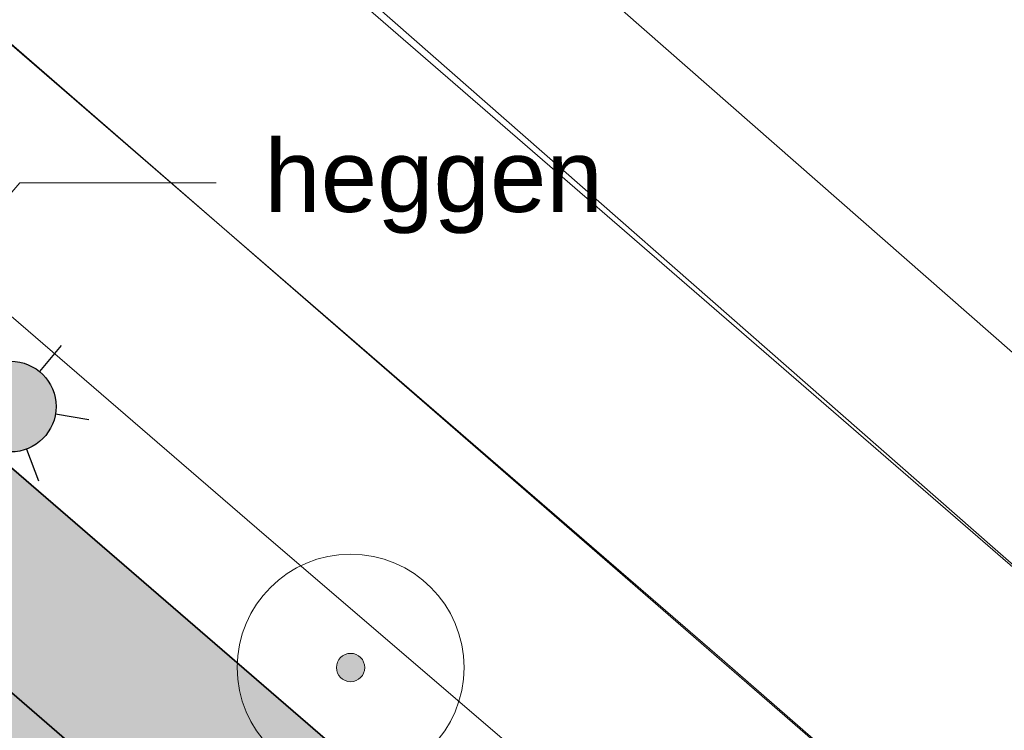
# Model space of a CAD drawing. Header units: millimetres. Extents: x 37131378 to 37737458, y 18584386 to 19114224.
# Tile 82 of 86: x 37682724 to 37700078, y 18939683 to 18952218. Entities that reach past the tile are written whole.
import ezdxf

# ---------------------------------------------------------------- set-up
doc = ezdxf.new("R2010")
doc.units = ezdxf.units.MM
doc.header["$LTSCALE"] = 50
doc.linetypes.add('VH-OPSLUITBAND_100X200', pattern=[16, 8, -2, 4, -2])
for name, color, linetype, lineweight in [('0.05 SO', 1, 'Continuous', 5), ('B-WE-GR-BOOM-S', 252, 'Continuous', 25), ('Bandenlijnen nieuwe situatie', 7, 'Continuous', 13), ('groenvoorziening', 7, 'Continuous', 0), ('N-WE-VH-KANTOPSLUITING_OPSLUITBAND_100X200-G', 150, 'VH-OPSLUITBAND_100X200', 35), ('open verharding', 7, 'Continuous', 0), ('X-XX-AL-LICHTMASTEN-PRESENTATIETEKENING', 7, 'Continuous', 25)]:
    doc.layers.add(name, color=color, linetype=linetype, lineweight=lineweight)
doc.layers.add('AM$1A---_MAATVOERING', color=1, linetype='Continuous')
doc.layers.add('N-WE-OG-TROTTOIR-SBS-DF-PAVIONA-V', color=7, linetype='Continuous', lineweight=0, true_color=0xbc7967)
doc.layers.add('N01-WE-GR-GRAS_GAZON-V', color=7, linetype='Continuous', lineweight=18, true_color=0xc5d986)
doc.styles.add('02_100', font='arial.ttf', dxfattribs={"height": 800})

# ---------------------------------------------------------------- blocks, each defined once
blk = doc.blocks.new('SGR-BOOM_01-SO')
at = {"linetype": 'ByBlock', "lineweight": 18}
h = blk.add_hatch(color=0, dxfattribs=at)
h.dxf.hatch_style = 1
edge = h.paths.add_edge_path()
edge.add_arc((0, 0), 0.25, 0, 360)
at = {"color": 0, "linetype": 'ByBlock', "lineweight": 18}
for radius in [2, 0.25]:
    blk.add_circle((0, 0), radius, dxfattribs=at)
blk = doc.blocks.new('LICHTMAST NIEUW EN BESTAAND PRESENTATIE')
at = {"layer": 'X-XX-AL-LICHTMASTEN-PRESENTATIETEKENING', "true_color": 0xffff47}
h = blk.add_hatch(color=51, dxfattribs=at)
h.dxf.hatch_style = 1
edge = h.paths.add_edge_path()
edge.add_arc((0, 0), 0.4, 0, 360)
at = {"layer": 'X-XX-AL-LICHTMASTEN-PRESENTATIETEKENING'}
for p, q in [((0, 0.4), (0, 0.7)), ((-0.606, 0.35), (-0.346, 0.2)), ((0.346, 0.2), (0.606, 0.35)), ((-0.606, -0.35), (-0.346, -0.2)), ((0.346, -0.2), (0.606, -0.35)), ((0, -0.7), (0, -0.4))]:
    blk.add_line(p, q, dxfattribs=at)
blk.add_circle((0, 0), 0.4, dxfattribs=at)
blk = doc.blocks.new('BGT_DRD_ACAD_3_FMEBLOCK2857')
at = {"layer": 'open verharding', "color": 255}
for points in [[(10.266, -23.0005), (23.365, -34.4225), (36.591, -45.8475), (52.296, -59.4015), (64.494, -70.1245), (77.128, -81.1765)], [(70.956, -72.0555), (55.302, -58.3095), (39.264, -44.6805), (26.012, -32.8695), (14.644, -23.0505)]]:
    blk.add_lwpolyline(points, dxfattribs=at)

msp = doc.modelspace()

# ---------------------------------------------------------------- hatches: boundary and pattern name
at = {"layer": 'N-WE-OG-TROTTOIR-SBS-DF-PAVIONA-V', "lineweight": 18, "ltscale": 1.5}
h = msp.add_hatch(color=256, dxfattribs=at)
h.dxf.hatch_style = 1
h.paths.add_polyline_path([(37650202.7078, 18972274.4827), (37648241.8015, 18970004.054), (37702263.0129, 18923347.4357), (37704224.5893, 18925617.2857)])
at = {"layer": 'N01-WE-GR-GRAS_GAZON-V'}
h = msp.add_hatch(color=256, dxfattribs=at)
h.dxf.hatch_style = 1
edge = h.paths.add_edge_path()
edge.add_line((37702263.0129, 18923347.4357), (37581419.0571, 19027717.0005))
edge.add_line((37581419.0571, 19027717.0005), (37578311.122, 19024368.1178))
edge.add_line((37578311.122, 19024368.1178), (37612572.8722, 18993736.9843))
edge.add_line((37612572.8722, 18993736.9843), (37626126.5093, 18981619.5862))
edge.add_line((37626126.5093, 18981619.5862), (37697475.8904, 18917830.8886))
edge.add_line((37697475.8904, 18917830.8886), (37684812.3266, 18903666.3503))
edge.add_line((37684812.3266, 18903666.3503), (37656902.6594, 18928646.8142))
edge.add_line((37656902.6594, 18928646.8142), (37645309.763, 18939001.1442))
edge.add_line((37645309.763, 18939001.1442), (37645300.7195, 18938991.0288))
edge.add_line((37645300.7195, 18938991.0288), (37616971.6428, 18964318.1567))
edge.add_line((37616971.6428, 18964318.1567), (37606192.4677, 18974037.0136))
edge.add_line((37606192.4677, 18974037.0136), (37560123.8246, 19004171.2075))
edge.add_line((37560123.8246, 19004171.2076), (37558767.679, 19002668.5454))
edge.add_line((37558767.679, 19002668.5454), (37595990.6525, 18978320.3328))
edge.add_line((37595990.6525, 18978320.3328), (37610030.98, 18965846.8194))
edge.add_line((37610030.98, 18965846.8194), (37682364.9012, 18901585.0664))
edge.add_arc((37683611.3882, 18903019.0364), 1900, 229.00100479, 318.25399674)
edge.add_line((37685028.9855, 18901753.9601), (37703403.9519, 18922344.2617))
edge.add_line((37703403.9519, 18922344.2617), (37702263.0129, 18923347.4357))

# ---------------------------------------------------------------- linework, layer by layer
at = {"layer": '0.05 SO', "lineweight": 13}
msp.add_lwpolyline([(37676405.7332, 18941986.2483), (37682724.5444, 18949337.7444), (37686186.6242, 18949337.7444)], dxfattribs=at)
at = {"layer": 'Bandenlijnen nieuwe situatie', "flags": 128}
msp.add_lwpolyline([(37587336.1437, 19034390.3631), (37654577.8737, 18976131.3889), (37716555.7437, 18922254.4189), (37719039.7925, 18926257.9358), (37612861.3328, 19018284.936), (37590498.1472, 19037901.7535)], dxfattribs=at)
at = {"layer": 'groenvoorziening', "color": 3, "flags": 128}
for points in [[(37735958.3022, 18944665.4008), (37735520.6937, 18945104.3389), (37732112.6937, 18948495.3389), (37731095.6937, 18947322.3389), (37730914.6937, 18947459.3389), (37730090.6937, 18946039.3389), (37733500.6937, 18942424.3389), (37736136.6937, 18939612.3389), (37736183.6937, 18939350.3389), (37733935.6937, 18936709.3389), (37723994.6937, 18924834.3389), (37723347.6937, 18924233.3389), (37717673.6937, 18922208.3389), (37716909.6937, 18922210.3389), (37716210.6937, 18922383.3389), (37712123.6937, 18926044.3389), (37711940.6937, 18926208.3389), (37711324.6937, 18926760.3389), (37711168.6937, 18926899.3389), (37710552.6937, 18927451.3389), (37710368.6937, 18927616.3389), (37695102.6937, 18940933.3389), (37664947.6937, 18967030.3389), (37624222.6937, 19002550.3389)], [(37637291.6937, 18986093.3389), (37645167.6937, 18979497.3389), (37653588.6937, 18972256.3389), (37660988.6937, 18965694.3389), (37678539.6937, 18950469.3389), (37687031.6937, 18943136.3389), (37695455.6937, 18935913.3389), (37703749.6937, 18928892.3389)]]:
    msp.add_lwpolyline(points, dxfattribs=at)
at = {"layer": 'N-WE-VH-KANTOPSLUITING_OPSLUITBAND_100X200-G', "color": 0, "linetype": 'ByBlock'}
for p, q in [((37583381.708, 19029985.9224), (37717023.7076, 18914563.043)), ((37581419.0571, 19027717.0005), (37702263.0129, 18923347.4357))]:
    msp.add_line(p, q, dxfattribs=at)

# ---------------------------------------------------------------- block references
at = {"layer": 'B-WE-GR-BOOM-S', "color": 7, "xscale": 1000, "yscale": 1000, "zscale": 1000}
msp.add_blockref('SGR-BOOM_01-SO', (37688555.6937, 18940790.3389), dxfattribs=at)
at = {"layer": 'open verharding', "color": 255, "xscale": 1000, "yscale": 1000, "zscale": 1000}
msp.add_blockref('BGT_DRD_ACAD_3_FMEBLOCK2857', (37635373.6937, 19013041.8389), dxfattribs=at)
at = {"layer": 'X-XX-AL-LICHTMASTEN-PRESENTATIETEKENING', "xscale": 2000, "yscale": 2000, "zscale": 2000, "rotation": 200.4334781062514}
msp.add_blockref('LICHTMAST NIEUW EN BESTAAND PRESENTATIE', (37682564.4667, 18945393.5891), dxfattribs=at)

# ---------------------------------------------------------------- texts
at = {"layer": 'AM$1A---_MAATVOERING', "lineweight": 13, "insert": (37687034.8042, 18950106.6009), "char_height": 1280, "attachment_point": 1, "style": '02_100'}
msp.add_mtext_dynamic_manual_height_columns('heggen', width=26566.187884, gutter_width=6400, heights=[0], dxfattribs=at)

doc.saveas('drawing.dxf')
